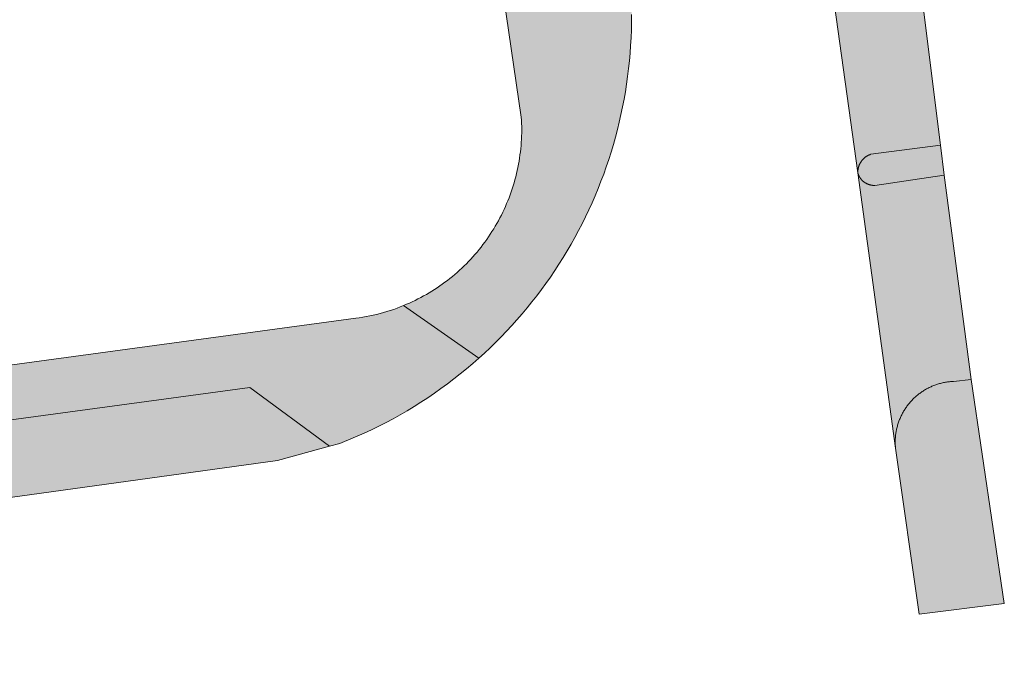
# Model space of a CAD drawing. Extents: x 97094 to 109644, y 463509 to 471969.
# Tile 147 of 256: x 102875 to 102907, y 468792 to 468812. Entities that reach past the tile are written whole.
import ezdxf

# ---------------------------------------------------------------- set-up
doc = ezdxf.new("R2010")
doc.units = 0
doc.layers.add('109 Onkruidbestrijding elementen', color=6, linetype='Continuous', lineweight=20, true_color=0xff00ff)

msp = doc.modelspace()

# ---------------------------------------------------------------- hatches: boundary and pattern name
at = {"layer": '109 Onkruidbestrijding elementen', "true_color": 0xff00ff}
for points in [[(102887.904, 468803.083), (102890.332, 468801.38), (102890.517, 468801.549), (102890.7, 468801.72), (102890.88, 468801.895), (102891.056, 468802.073), (102891.23, 468802.253), (102891.4, 468802.437), (102891.568, 468802.624), (102891.732, 468802.813), (102891.893, 468803.005), (102892.051, 468803.2), (102892.205, 468803.397), (102892.356, 468803.597), (102892.504, 468803.8), (102892.648, 468804.005), (102892.788, 468804.212), (102892.925, 468804.422), (102893.059, 468804.634), (102893.189, 468804.848), (102893.315, 468805.064), (102893.438, 468805.283), (102893.557, 468805.504), (102893.672, 468805.726), (102893.783, 468805.951), (102893.891, 468806.177), (102893.995, 468806.405), (102894.094, 468806.635), (102894.19, 468806.866), (102894.282, 468807.099), (102894.37, 468807.334), (102894.454, 468807.57), (102894.534, 468807.808), (102894.61, 468808.046), (102894.682, 468808.286), (102894.75, 468808.528), (102894.814, 468808.77), (102894.874, 468809.013), (102894.929, 468809.258), (102894.981, 468809.503), (102895.028, 468809.749), (102895.071, 468809.996), (102895.11, 468810.244), (102895.145, 468810.492), (102895.175, 468810.74), (102895.201, 468810.99), (102895.223, 468811.239), (102895.241, 468811.489), (102895.255, 468811.739), (102895.264, 468811.99), (102895.269, 468812.24), (102895.27, 468812.491), (102895.27, 468812.818), (102892.67, 468814.729), (102889.854, 468834.186), (102892.014, 468836.955), (102891.888, 468837.745), (102891.873, 468837.795), (102891.857, 468837.846), (102891.84, 468837.895), (102891.822, 468837.945), (102891.804, 468837.994), (102891.784, 468838.043), (102891.764, 468838.092), (102891.743, 468838.14), (102891.722, 468838.188), (102891.699, 468838.236), (102891.676, 468838.283), (102891.652, 468838.33), (102891.627, 468838.376), (102891.601, 468838.422), (102891.575, 468838.468), (102891.548, 468838.513), (102891.52, 468838.558), (102891.491, 468838.602), (102891.462, 468838.646), (102891.432, 468838.689), (102891.401, 468838.731), (102891.37, 468838.774), (102891.337, 468838.815), (102891.305, 468838.856), (102891.271, 468838.897), (102891.237, 468838.937), (102891.202, 468838.976), (102891.166, 468839.015), (102891.13, 468839.054), (102891.094, 468839.091), (102891.056, 468839.128), (102891.018, 468839.165), (102890.979, 468839.201), (102890.94, 468839.236), (102890.9, 468839.27), (102890.86, 468839.304), (102890.819, 468839.337), (102890.778, 468839.37), (102890.736, 468839.401), (102890.693, 468839.432), (102890.65, 468839.463), (102890.607, 468839.492), (102890.563, 468839.521), (102890.518, 468839.549), (102890.473, 468839.577), (102890.428, 468839.604), (102890.382, 468839.63), (102890.336, 468839.655), (102890.289, 468839.679), (102890.242, 468839.703), (102890.195, 468839.726), (102890.147, 468839.748), (102890.099, 468839.769), (102890.05, 468839.789), (102890.001, 468839.809), (102889.952, 468839.828), (102889.903, 468839.846), (102889.853, 468839.863), (102889.803, 468839.879), (102889.753, 468839.895), (102889.702, 468839.909), (102889.651, 468839.923), (102889.6, 468839.936), (102889.549, 468839.948), (102889.498, 468839.96), (102889.446, 468839.97), (102889.394, 468839.98), (102889.342, 468839.988), (102889.29, 468839.996), (102889.238, 468840.003), (102889.186, 468840.009), (102889.133, 468840.015), (102889.081, 468840.019), (102889.028, 468840.023), (102888.976, 468840.025), (102888.923, 468840.027), (102888.871, 468840.028), (102888.818, 468840.028), (102888.765, 468840.027), (102888.713, 468840.025), (102888.66, 468840.023), (102888.607, 468840.019), (102888.555, 468840.015), (102883.783, 468839.344), (102884.445, 468834.478), (102884.464, 468834.294), (102887.044, 468834.635), (102884.65, 468832.538), (102884.83, 468830.835), (102888.137, 468833.67), (102891.707, 468809.175), (102891.713, 468809.073), (102891.717, 468808.971), (102891.719, 468808.869), (102891.72, 468808.766), (102891.719, 468808.664), (102891.716, 468808.562), (102891.712, 468808.46), (102891.706, 468808.358), (102891.698, 468808.256), (102891.689, 468808.154), (102891.678, 468808.052), (102891.665, 468807.951), (102891.65, 468807.85), (102891.634, 468807.749), (102891.616, 468807.648), (102891.597, 468807.548), (102891.576, 468807.448), (102891.553, 468807.348), (102891.528, 468807.249), (102891.502, 468807.15), (102891.474, 468807.051), (102891.445, 468806.953), (102891.414, 468806.856), (102891.381, 468806.759), (102891.347, 468806.663), (102891.311, 468806.567), (102891.273, 468806.472), (102891.234, 468806.377), (102891.194, 468806.284), (102891.151, 468806.19), (102891.108, 468806.098), (102891.063, 468806.006), (102891.016, 468805.915), (102890.968, 468805.825), (102890.918, 468805.736), (102890.867, 468805.647), (102890.814, 468805.56), (102890.76, 468805.473), (102890.704, 468805.387), (102890.647, 468805.302), (102890.589, 468805.218), (102890.529, 468805.135), (102890.468, 468805.054), (102890.405, 468804.973), (102890.341, 468804.893), (102890.276, 468804.814), (102890.21, 468804.736), (102890.142, 468804.66), (102890.073, 468804.584), (102890.003, 468804.51), (102889.931, 468804.437), (102889.859, 468804.365), (102889.785, 468804.294), (102889.71, 468804.225), (102889.633, 468804.157), (102889.556, 468804.09), (102889.478, 468804.024), (102889.398, 468803.96), (102889.318, 468803.897), (102889.236, 468803.835), (102889.154, 468803.775), (102889.07, 468803.716), (102888.985, 468803.658), (102888.9, 468803.602), (102888.813, 468803.548), (102888.726, 468803.495), (102888.638, 468803.443), (102888.549, 468803.393), (102888.459, 468803.344), (102888.368, 468803.296), (102888.277, 468803.251), (102888.185, 468803.206), (102888.092, 468803.164), (102887.998, 468803.123), (102887.904, 468803.083)], [(102905.253, 468808.265), (102901.894, 468835.156), (102901.894, 468835.147), (102901.894, 468835.138), (102901.893, 468835.129), (102901.893, 468835.121), (102901.892, 468835.112), (102901.892, 468835.103), (102901.891, 468835.094), (102901.889, 468835.085), (102901.888, 468835.077), (102901.887, 468835.068), (102901.885, 468835.059), (102901.884, 468835.051), (102901.882, 468835.042), (102901.88, 468835.033), (102901.878, 468835.025), (102901.876, 468835.016), (102901.873, 468835.008), (102901.871, 468834.999), (102901.868, 468834.991), (102901.865, 468834.982), (102901.862, 468834.974), (102901.859, 468834.966), (102901.856, 468834.958), (102901.853, 468834.949), (102901.849, 468834.941), (102901.845, 468834.933), (102901.842, 468834.925), (102901.838, 468834.917), (102901.834, 468834.909), (102901.83, 468834.902), (102901.825, 468834.894), (102901.821, 468834.886), (102901.816, 468834.879), (102901.812, 468834.871), (102901.807, 468834.864), (102901.802, 468834.856), (102901.797, 468834.849), (102901.792, 468834.842), (102901.786, 468834.835), (102901.781, 468834.828), (102901.776, 468834.821), (102901.77, 468834.814), (102901.764, 468834.808), (102901.758, 468834.801), (102901.752, 468834.794), (102901.746, 468834.788), (102901.74, 468834.782), (102901.734, 468834.775), (102901.727, 468834.769), (102901.721, 468834.763), (102901.714, 468834.758), (102901.708, 468834.752), (102901.701, 468834.746), (102901.694, 468834.741), (102901.687, 468834.735), (102901.68, 468834.73), (102901.673, 468834.725), (102901.665, 468834.72), (102901.658, 468834.715), (102901.651, 468834.71), (102901.643, 468834.705), (102901.636, 468834.7), (102901.628, 468834.696), (102901.62, 468834.692), (102901.613, 468834.687), (102901.605, 468834.683), (102901.597, 468834.679), (102901.589, 468834.676), (102901.581, 468834.672), (102901.573, 468834.668), (102901.565, 468834.665), (102901.556, 468834.662), (102901.548, 468834.659), (102901.54, 468834.656), (102901.531, 468834.653), (102901.523, 468834.65), (102901.514, 468834.648), (102901.506, 468834.645), (102901.497, 468834.643), (102901.489, 468834.641), (102901.48, 468834.639), (102901.472, 468834.637), (102901.463, 468834.635), (102901.454, 468834.634), (102901.446, 468834.632), (102901.437, 468834.631), (102901.428, 468834.63), (102901.382, 468834.626), (102901.337, 468834.623), (102901.291, 468834.621), (102901.245, 468834.62), (102901.199, 468834.619), (102901.154, 468834.619), (102901.108, 468834.62), (102901.062, 468834.621), (102901.016, 468834.624), (102900.971, 468834.627), (102900.925, 468834.631), (102900.879, 468834.636), (102900.834, 468834.641), (102900.789, 468834.647), (102900.743, 468834.654), (102900.698, 468834.662), (102900.653, 468834.67), (102900.608, 468834.679), (102900.564, 468834.689), (102900.519, 468834.7), (102900.475, 468834.711), (102900.431, 468834.723), (102900.387, 468834.736), (102900.343, 468834.75), (102900.299, 468834.764), (102900.256, 468834.779), (102900.213, 468834.795), (102900.171, 468834.812), (102900.128, 468834.829), (102900.086, 468834.847), (102900.044, 468834.865), (102900.003, 468834.885), (102899.961, 468834.905), (102899.921, 468834.925), (102899.88, 468834.947), (102899.84, 468834.969), (102899.8, 468834.991), (102899.761, 468835.015), (102899.722, 468835.039), (102899.683, 468835.063), (102899.645, 468835.089), (102899.607, 468835.115), (102899.57, 468835.141), (102899.533, 468835.168), (102899.497, 468835.196), (102899.461, 468835.225), (102899.425, 468835.253), (102899.39, 468835.283), (102899.356, 468835.313), (102899.322, 468835.344), (102899.288, 468835.375), (102899.256, 468835.407), (102899.223, 468835.439), (102899.191, 468835.472), (102899.16, 468835.506), (102899.129, 468835.54), (102899.099, 468835.574), (102899.07, 468835.609), (102899.041, 468835.645), (102899.012, 468835.68), (102898.984, 468835.717), (102898.957, 468835.754), (102898.931, 468835.791), (102898.905, 468835.829), (102898.879, 468835.867), (102898.855, 468835.905), (102898.831, 468835.944), (102898.807, 468835.984), (102898.785, 468836.024), (102898.763, 468836.064), (102898.741, 468836.104), (102898.721, 468836.145), (102898.701, 468836.186), (102898.681, 468836.228), (102898.663, 468836.27), (102898.645, 468836.312), (102898.627, 468836.354), (102898.611, 468836.397), (102898.595, 468836.44), (102898.58, 468836.483), (102898.566, 468836.527), (102898.552, 468836.57), (102898.539, 468836.614), (102898.527, 468836.658), (102898.516, 468836.703), (102898.505, 468836.747), (102898.495, 468836.792), (102902.583, 468807.373), (102902.583, 468807.383), (102902.583, 468807.393), (102902.583, 468807.404), (102902.583, 468807.414), (102902.584, 468807.424), (102902.585, 468807.434), (102902.585, 468807.445), (102902.586, 468807.455), (102902.588, 468807.465), (102902.589, 468807.475), (102902.591, 468807.485), (102902.592, 468807.495), (102902.594, 468807.505), (102902.596, 468807.515), (102902.598, 468807.526), (102902.601, 468807.535), (102902.603, 468807.545), (102902.606, 468807.555), (102902.609, 468807.565), (102902.612, 468807.575), (102902.615, 468807.585), (102902.618, 468807.594), (102902.622, 468807.604), (102902.626, 468807.614), (102902.629, 468807.623), (102902.633, 468807.632), (102902.637, 468807.642), (102902.642, 468807.651), (102902.646, 468807.66), (102902.651, 468807.67), (102902.656, 468807.679), (102902.66, 468807.688), (102902.666, 468807.696), (102902.671, 468807.705), (102902.676, 468807.714), (102902.682, 468807.723), (102902.687, 468807.731), (102902.693, 468807.74), (102902.699, 468807.748), (102902.705, 468807.756), (102902.711, 468807.765), (102902.717, 468807.773), (102902.724, 468807.781), (102902.731, 468807.788), (102902.737, 468807.796), (102902.744, 468807.804), (102902.751, 468807.811), (102902.758, 468807.819), (102902.765, 468807.826), (102902.773, 468807.833), (102902.78, 468807.84), (102902.788, 468807.847), (102902.795, 468807.854), (102902.803, 468807.86), (102902.811, 468807.867), (102902.819, 468807.873), (102902.827, 468807.88), (102902.835, 468807.886), (102902.844, 468807.892), (102902.852, 468807.897), (102902.861, 468807.903), (102902.869, 468807.909), (102902.878, 468807.914), (102902.887, 468807.919), (102902.896, 468807.925), (102902.905, 468807.929), (102902.914, 468807.934), (102902.923, 468807.939), (102902.932, 468807.943), (102902.941, 468807.948), (102902.951, 468807.952), (102902.96, 468807.956), (102902.969, 468807.96), (102902.979, 468807.964), (102902.989, 468807.967), (102902.998, 468807.971), (102903.008, 468807.974), (102905.253, 468808.265)], [(102902.583, 468807.373), (102902.586, 468807.364), (102902.588, 468807.355), (102902.591, 468807.346), (102902.594, 468807.338), (102902.597, 468807.329), (102902.601, 468807.32), (102902.604, 468807.312), (102902.608, 468807.303), (102902.611, 468807.295), (102902.615, 468807.286), (102902.619, 468807.278), (102902.624, 468807.27), (102902.628, 468807.261), (102902.632, 468807.253), (102902.637, 468807.245), (102902.641, 468807.237), (102902.646, 468807.229), (102902.651, 468807.221), (102902.656, 468807.214), (102902.662, 468807.206), (102902.667, 468807.198), (102902.672, 468807.191), (102902.678, 468807.184), (102902.684, 468807.176), (102902.69, 468807.169), (102902.695, 468807.162), (102902.702, 468807.155), (102902.708, 468807.148), (102902.714, 468807.141), (102902.72, 468807.135), (102902.727, 468807.128), (102902.734, 468807.121), (102902.74, 468807.115), (102902.747, 468807.109), (102902.754, 468807.103), (102902.761, 468807.097), (102902.768, 468807.091), (102902.776, 468807.085), (102902.783, 468807.079), (102902.79, 468807.074), (102902.798, 468807.068), (102902.805, 468807.063), (102902.813, 468807.058), (102902.821, 468807.053), (102902.829, 468807.048), (102902.837, 468807.043), (102902.845, 468807.039), (102902.853, 468807.034), (102902.861, 468807.03), (102902.869, 468807.025), (102902.878, 468807.021), (102902.886, 468807.017), (102902.894, 468807.014), (102902.903, 468807.01), (102902.911, 468807.006), (102902.92, 468807.003), (102902.929, 468807), (102902.938, 468806.997), (102902.946, 468806.994), (102902.955, 468806.991), (102902.964, 468806.988), (102902.973, 468806.986), (102902.982, 468806.983), (102902.991, 468806.981), (102903, 468806.979), (102903.009, 468806.977), (102903.018, 468806.975), (102903.027, 468806.974), (102903.036, 468806.972), (102903.046, 468806.971), (102903.055, 468806.97), (102903.064, 468806.969), (102903.073, 468806.968), (102903.082, 468806.967), (102903.092, 468806.966), (102903.101, 468806.966), (102903.11, 468806.966), (102903.119, 468806.966), (102903.129, 468806.966), (102903.138, 468806.966), (102905.373, 468807.303), (102905.253, 468808.265), (102903.008, 468807.974), (102902.998, 468807.971), (102902.989, 468807.967), (102902.979, 468807.964), (102902.969, 468807.96), (102902.96, 468807.956), (102902.951, 468807.952), (102902.941, 468807.948), (102902.932, 468807.943), (102902.923, 468807.939), (102902.914, 468807.934), (102902.905, 468807.929), (102902.896, 468807.925), (102902.887, 468807.919), (102902.878, 468807.914), (102902.869, 468807.909), (102902.861, 468807.903), (102902.852, 468807.897), (102902.844, 468807.892), (102902.835, 468807.886), (102902.827, 468807.88), (102902.819, 468807.873), (102902.811, 468807.867), (102902.803, 468807.86), (102902.795, 468807.854), (102902.788, 468807.847), (102902.78, 468807.84), (102902.773, 468807.833), (102902.765, 468807.826), (102902.758, 468807.819), (102902.751, 468807.811), (102902.744, 468807.804), (102902.737, 468807.796), (102902.731, 468807.788), (102902.724, 468807.781), (102902.717, 468807.773), (102902.711, 468807.765), (102902.705, 468807.756), (102902.699, 468807.748), (102902.693, 468807.74), (102902.687, 468807.731), (102902.682, 468807.723), (102902.676, 468807.714), (102902.671, 468807.705), (102902.666, 468807.696), (102902.66, 468807.688), (102902.656, 468807.679), (102902.651, 468807.67), (102902.646, 468807.66), (102902.642, 468807.651), (102902.637, 468807.642), (102902.633, 468807.632), (102902.629, 468807.623), (102902.626, 468807.614), (102902.622, 468807.604), (102902.618, 468807.594), (102902.615, 468807.585), (102902.612, 468807.575), (102902.609, 468807.565), (102902.606, 468807.555), (102902.603, 468807.545), (102902.601, 468807.535), (102902.598, 468807.526), (102902.596, 468807.515), (102902.594, 468807.505), (102902.592, 468807.495), (102902.591, 468807.485), (102902.589, 468807.475), (102902.588, 468807.465), (102902.586, 468807.455), (102902.585, 468807.445), (102902.585, 468807.434), (102902.584, 468807.424), (102902.583, 468807.414), (102902.583, 468807.404), (102902.583, 468807.393), (102902.583, 468807.383), (102902.583, 468807.373)], [(102903.138, 468806.966), (102903.129, 468806.966), (102903.119, 468806.966), (102903.11, 468806.966), (102903.101, 468806.966), (102903.092, 468806.966), (102903.082, 468806.967), (102903.073, 468806.968), (102903.064, 468806.969), (102903.055, 468806.97), (102903.046, 468806.971), (102903.036, 468806.972), (102903.027, 468806.974), (102903.018, 468806.975), (102903.009, 468806.977), (102903, 468806.979), (102902.991, 468806.981), (102902.982, 468806.983), (102902.973, 468806.986), (102902.964, 468806.988), (102902.955, 468806.991), (102902.946, 468806.994), (102902.938, 468806.997), (102902.929, 468807), (102902.92, 468807.003), (102902.911, 468807.006), (102902.903, 468807.01), (102902.894, 468807.014), (102902.886, 468807.017), (102902.878, 468807.021), (102902.869, 468807.025), (102902.861, 468807.03), (102902.853, 468807.034), (102902.845, 468807.039), (102902.837, 468807.043), (102902.829, 468807.048), (102902.821, 468807.053), (102902.813, 468807.058), (102902.805, 468807.063), (102902.798, 468807.068), (102902.79, 468807.074), (102902.783, 468807.079), (102902.776, 468807.085), (102902.768, 468807.091), (102902.761, 468807.097), (102902.754, 468807.103), (102902.747, 468807.109), (102902.74, 468807.115), (102902.734, 468807.121), (102902.727, 468807.128), (102902.72, 468807.135), (102902.714, 468807.141), (102902.708, 468807.148), (102902.702, 468807.155), (102902.695, 468807.162), (102902.69, 468807.169), (102902.684, 468807.176), (102902.678, 468807.184), (102902.672, 468807.191), (102902.667, 468807.198), (102902.662, 468807.206), (102902.656, 468807.214), (102902.651, 468807.221), (102902.646, 468807.229), (102902.641, 468807.237), (102902.637, 468807.245), (102902.632, 468807.253), (102902.628, 468807.261), (102902.624, 468807.27), (102902.619, 468807.278), (102902.615, 468807.286), (102902.611, 468807.295), (102902.608, 468807.303), (102902.604, 468807.312), (102902.601, 468807.32), (102902.597, 468807.329), (102902.594, 468807.338), (102902.591, 468807.346), (102902.588, 468807.355), (102902.586, 468807.364), (102902.583, 468807.373), (102903.802, 468798.477), (102903.799, 468798.509), (102903.797, 468798.542), (102903.795, 468798.575), (102903.794, 468798.607), (102903.793, 468798.64), (102903.793, 468798.672), (102903.793, 468798.705), (102903.794, 468798.738), (102903.795, 468798.77), (102903.797, 468798.803), (102903.8, 468798.835), (102903.803, 468798.868), (102903.807, 468798.9), (102903.811, 468798.932), (102903.815, 468798.965), (102903.82, 468798.997), (102903.826, 468799.029), (102903.832, 468799.061), (102903.839, 468799.093), (102903.847, 468799.125), (102903.854, 468799.156), (102903.863, 468799.188), (102903.872, 468799.219), (102903.881, 468799.251), (102903.891, 468799.282), (102903.901, 468799.313), (102903.912, 468799.343), (102903.924, 468799.374), (102903.936, 468799.404), (102903.948, 468799.434), (102903.961, 468799.464), (102903.975, 468799.494), (102903.989, 468799.523), (102904.003, 468799.553), (102904.018, 468799.582), (102904.033, 468799.61), (102904.049, 468799.639), (102904.065, 468799.667), (102904.082, 468799.695), (102904.1, 468799.723), (102904.117, 468799.75), (102904.135, 468799.777), (102904.154, 468799.804), (102904.173, 468799.83), (102904.193, 468799.857), (102904.213, 468799.882), (102904.233, 468799.908), (102904.254, 468799.933), (102904.275, 468799.958), (102904.296, 468799.982), (102904.318, 468800.006), (102904.341, 468800.03), (102904.364, 468800.053), (102904.387, 468800.076), (102904.41, 468800.099), (102904.434, 468800.121), (102904.458, 468800.143), (102904.483, 468800.164), (102904.508, 468800.185), (102904.533, 468800.206), (102904.559, 468800.226), (102904.585, 468800.246), (102904.611, 468800.265), (102904.638, 468800.284), (102904.665, 468800.302), (102904.692, 468800.32), (102904.72, 468800.337), (102904.748, 468800.354), (102904.776, 468800.371), (102904.804, 468800.387), (102904.833, 468800.403), (102904.862, 468800.418), (102904.891, 468800.432), (102904.92, 468800.447), (102904.95, 468800.46), (102904.98, 468800.473), (102905.01, 468800.486), (102905.04, 468800.498), (102905.07, 468800.51), (102905.101, 468800.521), (102905.132, 468800.532), (102905.163, 468800.542), (102905.194, 468800.552), (102905.225, 468800.561), (102905.257, 468800.569), (102905.288, 468800.577), (102905.32, 468800.585), (102905.352, 468800.592), (102905.384, 468800.599), (102905.416, 468800.605), (102905.448, 468800.61), (102905.48, 468800.615), (102905.513, 468800.619), (102905.545, 468800.623), (102905.577, 468800.626), (102905.61, 468800.629), (102905.642, 468800.631), (102905.675, 468800.633), (102906.249, 468800.694), (102905.373, 468807.303), (102903.138, 468806.966)], [(102820.084, 468791.208), (102819.816, 468791.191), (102819.549, 468791.178), (102819.281, 468791.171), (102819.012, 468791.169), (102818.744, 468791.171), (102818.476, 468791.179), (102818.208, 468791.191), (102817.941, 468791.208), (102817.674, 468791.231), (102817.407, 468791.258), (102817.141, 468791.29), (102816.875, 468791.327), (102816.61, 468791.369), (102816.346, 468791.415), (102816.083, 468791.467), (102814.131, 468791.835), (102813.826, 468791.889), (102813.522, 468791.948), (102813.219, 468792.012), (102812.917, 468792.082), (102812.616, 468792.158), (102812.317, 468792.239), (102812.019, 468792.325), (102811.723, 468792.416), (102811.429, 468792.513), (102811.137, 468792.616), (102810.846, 468792.723), (102810.558, 468792.836), (102810.271, 468792.954), (102807.527, 468794.094), (102806.953, 468794.332), (102801.517, 468796.92), (102801.516, 468796.872), (102801.515, 468796.823), (102801.515, 468796.775), (102801.517, 468796.726), (102801.519, 468796.678), (102801.521, 468796.63), (102801.525, 468796.581), (102801.529, 468796.533), (102801.534, 468796.485), (102801.54, 468796.437), (102801.547, 468796.389), (102801.554, 468796.341), (102801.563, 468796.293), (102801.572, 468796.246), (102801.582, 468796.198), (102801.593, 468796.151), (102801.604, 468796.104), (102801.616, 468796.057), (102801.629, 468796.011), (102801.643, 468795.964), (102801.658, 468795.918), (102801.673, 468795.872), (102801.689, 468795.827), (102801.706, 468795.781), (102801.724, 468795.736), (102801.742, 468795.691), (102801.761, 468795.647), (102801.781, 468795.603), (102801.802, 468795.559), (102801.823, 468795.515), (102801.845, 468795.472), (102801.868, 468795.43), (102801.892, 468795.387), (102801.916, 468795.345), (102801.941, 468795.304), (102801.966, 468795.263), (102801.993, 468795.222), (102802.02, 468795.182), (102802.047, 468795.142), (102802.075, 468795.103), (102802.104, 468795.064), (102802.134, 468795.025), (102802.164, 468794.987), (102802.195, 468794.95), (102802.226, 468794.913), (102802.258, 468794.877), (102802.291, 468794.841), (102802.324, 468794.806), (102802.358, 468794.771), (102802.392, 468794.737), (102802.427, 468794.704), (102802.463, 468794.671), (102802.499, 468794.639), (102802.536, 468794.607), (102802.573, 468794.576), (102802.61, 468794.545), (102802.648, 468794.515), (102802.687, 468794.486), (102802.726, 468794.458), (102802.766, 468794.43), (102802.806, 468794.402), (102802.846, 468794.376), (102802.887, 468794.35), (102802.929, 468794.325), (102802.97, 468794.3), (102803.013, 468794.276), (102803.055, 468794.253), (102803.098, 468794.231), (102805.456, 468793.108), (102805.951, 468792.852), (102806.451, 468792.605), (102806.955, 468792.366), (102807.463, 468792.136), (102807.975, 468791.916), (102808.49, 468791.704), (102809.009, 468791.501), (102809.532, 468791.307), (102810.058, 468791.122), (102810.587, 468790.946), (102811.119, 468790.78), (102811.654, 468790.623), (102812.192, 468790.475), (102812.732, 468790.337), (102813.274, 468790.208), (102813.818, 468790.088), (102814.365, 468789.978), (102816.357, 468789.645), (102816.689, 468789.594), (102817.023, 468789.548), (102817.357, 468789.509), (102817.691, 468789.475), (102818.026, 468789.448), (102818.362, 468789.427), (102818.698, 468789.412), (102819.034, 468789.403), (102819.371, 468789.4), (102819.707, 468789.403), (102820.043, 468789.412), (102820.379, 468789.428), (102820.715, 468789.449), (102821.05, 468789.477), (102821.384, 468789.51), (102821.718, 468789.55), (102822.052, 468789.595), (102822.384, 468789.647), (102827.799, 468790.341), (102829.5, 468792.596), (102840.548, 468794.099), (102842.782, 468792.371), (102844.556, 468792.618), (102846.249, 468794.895), (102857.318, 468796.406), (102859.53, 468794.707), (102861.325, 468794.966), (102863.443, 468797.796), (102882.934, 468800.438), (102885.503, 468798.535), (102885.84, 468798.628), (102886.631, 468798.959), (102886.867, 468799.07), (102887.102, 468799.185), (102887.334, 468799.304), (102887.565, 468799.427), (102887.793, 468799.554), (102888.018, 468799.685), (102888.242, 468799.821), (102888.463, 468799.96), (102888.681, 468800.103), (102888.897, 468800.249), (102889.111, 468800.4), (102889.321, 468800.554), (102889.529, 468800.712), (102889.734, 468800.874), (102889.936, 468801.039), (102890.136, 468801.208), (102890.332, 468801.38), (102887.904, 468803.083), (102887.797, 468803.04), (102887.69, 468803), (102887.582, 468802.961), (102887.473, 468802.925), (102887.364, 468802.89), (102887.254, 468802.858), (102887.143, 468802.827), (102887.032, 468802.799), (102886.92, 468802.773), (102886.808, 468802.749), (102886.695, 468802.726), (102886.582, 468802.707), (102886.469, 468802.689), (102886.355, 468802.673), (102862.459, 468799.428), (102862.028, 468798.824), (102828.532, 468794.197), (102826.861, 468792.026), (102821.07, 468791.262), (102820.084, 468791.208)], [(102885.503, 468798.535), (102882.934, 468800.438), (102863.443, 468797.796), (102861.325, 468794.966), (102883.831, 468798.072), (102885.503, 468798.535)], [(102907.319, 468793.454), (102906.249, 468800.694), (102905.675, 468800.633), (102905.642, 468800.631), (102905.61, 468800.629), (102905.577, 468800.626), (102905.545, 468800.623), (102905.513, 468800.619), (102905.48, 468800.615), (102905.448, 468800.61), (102905.416, 468800.605), (102905.384, 468800.599), (102905.352, 468800.592), (102905.32, 468800.585), (102905.288, 468800.577), (102905.257, 468800.569), (102905.225, 468800.561), (102905.194, 468800.552), (102905.163, 468800.542), (102905.132, 468800.532), (102905.101, 468800.521), (102905.07, 468800.51), (102905.04, 468800.498), (102905.01, 468800.486), (102904.98, 468800.473), (102904.95, 468800.46), (102904.92, 468800.447), (102904.891, 468800.432), (102904.862, 468800.418), (102904.833, 468800.403), (102904.804, 468800.387), (102904.776, 468800.371), (102904.748, 468800.354), (102904.72, 468800.337), (102904.692, 468800.32), (102904.665, 468800.302), (102904.638, 468800.284), (102904.611, 468800.265), (102904.585, 468800.246), (102904.559, 468800.226), (102904.533, 468800.206), (102904.508, 468800.185), (102904.483, 468800.164), (102904.458, 468800.143), (102904.434, 468800.121), (102904.41, 468800.099), (102904.387, 468800.076), (102904.364, 468800.053), (102904.341, 468800.03), (102904.318, 468800.006), (102904.296, 468799.982), (102904.275, 468799.958), (102904.254, 468799.933), (102904.233, 468799.908), (102904.213, 468799.882), (102904.193, 468799.857), (102904.173, 468799.83), (102904.154, 468799.804), (102904.135, 468799.777), (102904.117, 468799.75), (102904.1, 468799.723), (102904.082, 468799.695), (102904.065, 468799.667), (102904.049, 468799.639), (102904.033, 468799.61), (102904.018, 468799.582), (102904.003, 468799.553), (102903.989, 468799.523), (102903.975, 468799.494), (102903.961, 468799.464), (102903.948, 468799.434), (102903.936, 468799.404), (102903.924, 468799.374), (102903.912, 468799.343), (102903.901, 468799.313), (102903.891, 468799.282), (102903.881, 468799.251), (102903.872, 468799.219), (102903.863, 468799.188), (102903.854, 468799.156), (102903.847, 468799.125), (102903.839, 468799.093), (102903.832, 468799.061), (102903.826, 468799.029), (102903.82, 468798.997), (102903.815, 468798.965), (102903.811, 468798.932), (102903.807, 468798.9), (102903.803, 468798.868), (102903.8, 468798.835), (102903.797, 468798.803), (102903.795, 468798.77), (102903.794, 468798.738), (102903.793, 468798.705), (102903.793, 468798.672), (102903.793, 468798.64), (102903.794, 468798.607), (102903.795, 468798.575), (102903.797, 468798.542), (102903.799, 468798.509), (102903.802, 468798.477), (102904.565, 468793.107), (102907.319, 468793.454)]]:
    msp.add_hatch(color=6, dxfattribs=at).paths.add_polyline_path(points)

# ---------------------------------------------------------------- linework, layer by layer
at = {"layer": '109 Onkruidbestrijding elementen', "color": 3, "true_color": 0x00ff00}
for points in [[(102898.495, 468836.792), (102902.583, 468807.373), (102902.583, 468807.383), (102902.583, 468807.393), (102902.583, 468807.404), (102902.583, 468807.414), (102902.584, 468807.424), (102902.585, 468807.434), (102902.585, 468807.445), (102902.586, 468807.455), (102902.588, 468807.465), (102902.589, 468807.475), (102902.591, 468807.485), (102902.592, 468807.495), (102902.594, 468807.505), (102902.596, 468807.515), (102902.598, 468807.526), (102902.601, 468807.535), (102902.603, 468807.545), (102902.606, 468807.555), (102902.609, 468807.565), (102902.612, 468807.575), (102902.615, 468807.585), (102902.618, 468807.594), (102902.622, 468807.604), (102902.626, 468807.614), (102902.629, 468807.623), (102902.633, 468807.632), (102902.637, 468807.642), (102902.642, 468807.651), (102902.646, 468807.66), (102902.651, 468807.67), (102902.656, 468807.679), (102902.66, 468807.688), (102902.666, 468807.696), (102902.671, 468807.705), (102902.676, 468807.714), (102902.682, 468807.723), (102902.687, 468807.731), (102902.693, 468807.74), (102902.699, 468807.748), (102902.705, 468807.756), (102902.711, 468807.765), (102902.717, 468807.773), (102902.724, 468807.781), (102902.731, 468807.788), (102902.737, 468807.796), (102902.744, 468807.804), (102902.751, 468807.811), (102902.758, 468807.819), (102902.765, 468807.826), (102902.773, 468807.833), (102902.78, 468807.84), (102902.788, 468807.847), (102902.795, 468807.854), (102902.803, 468807.86), (102902.811, 468807.867), (102902.819, 468807.873), (102902.827, 468807.88), (102902.835, 468807.886), (102902.844, 468807.892), (102902.852, 468807.897), (102902.861, 468807.903), (102902.869, 468807.909), (102902.878, 468807.914), (102902.887, 468807.919), (102902.896, 468807.925), (102902.905, 468807.929), (102902.914, 468807.934), (102902.923, 468807.939), (102902.932, 468807.943), (102902.941, 468807.948), (102902.951, 468807.952), (102902.96, 468807.956), (102902.969, 468807.96), (102902.979, 468807.964), (102902.989, 468807.967), (102902.998, 468807.971), (102903.008, 468807.974), (102905.253, 468808.265), (102905.253, 468808.265), (102901.894, 468835.156)], [(102888.137, 468833.67), (102891.707, 468809.175), (102891.713, 468809.073), (102891.717, 468808.971), (102891.719, 468808.869), (102891.72, 468808.766), (102891.719, 468808.664), (102891.716, 468808.562), (102891.712, 468808.46), (102891.706, 468808.358), (102891.698, 468808.256), (102891.689, 468808.154), (102891.678, 468808.052), (102891.665, 468807.951), (102891.65, 468807.85), (102891.634, 468807.749), (102891.616, 468807.648), (102891.597, 468807.548), (102891.576, 468807.448), (102891.553, 468807.348), (102891.528, 468807.249), (102891.502, 468807.15), (102891.474, 468807.051), (102891.445, 468806.953), (102891.414, 468806.856), (102891.381, 468806.759), (102891.347, 468806.663), (102891.311, 468806.567), (102891.273, 468806.472), (102891.234, 468806.377), (102891.194, 468806.284), (102891.151, 468806.19), (102891.108, 468806.098), (102891.063, 468806.006), (102891.016, 468805.915), (102890.968, 468805.825), (102890.918, 468805.736), (102890.867, 468805.647), (102890.814, 468805.56), (102890.76, 468805.473), (102890.704, 468805.387), (102890.647, 468805.302), (102890.589, 468805.218), (102890.529, 468805.135), (102890.468, 468805.054), (102890.405, 468804.973), (102890.341, 468804.893), (102890.276, 468804.814), (102890.21, 468804.736), (102890.142, 468804.66), (102890.073, 468804.584), (102890.003, 468804.51), (102889.931, 468804.437), (102889.859, 468804.365), (102889.785, 468804.294), (102889.71, 468804.225), (102889.633, 468804.157), (102889.556, 468804.09), (102889.478, 468804.024), (102889.398, 468803.96), (102889.318, 468803.897), (102889.236, 468803.835), (102889.154, 468803.775), (102889.07, 468803.716), (102888.985, 468803.658), (102888.9, 468803.602), (102888.813, 468803.548), (102888.726, 468803.495), (102888.638, 468803.443), (102888.549, 468803.393), (102888.459, 468803.344), (102888.368, 468803.296), (102888.277, 468803.251), (102888.185, 468803.206), (102888.092, 468803.164), (102887.998, 468803.123), (102887.904, 468803.083), (102887.904, 468803.083), (102890.332, 468801.38), (102890.517, 468801.549), (102890.7, 468801.72), (102890.88, 468801.895), (102891.056, 468802.073), (102891.23, 468802.253), (102891.4, 468802.437), (102891.568, 468802.624), (102891.732, 468802.813), (102891.893, 468803.005), (102892.051, 468803.2), (102892.205, 468803.397), (102892.356, 468803.597), (102892.504, 468803.8), (102892.648, 468804.005), (102892.788, 468804.212), (102892.925, 468804.422), (102893.059, 468804.634), (102893.189, 468804.848), (102893.315, 468805.064), (102893.438, 468805.283), (102893.557, 468805.504), (102893.672, 468805.726), (102893.783, 468805.951), (102893.891, 468806.177), (102893.995, 468806.405), (102894.094, 468806.635), (102894.19, 468806.866), (102894.282, 468807.099), (102894.37, 468807.334), (102894.454, 468807.57), (102894.534, 468807.808), (102894.61, 468808.046), (102894.682, 468808.286), (102894.75, 468808.528), (102894.814, 468808.77), (102894.874, 468809.013), (102894.929, 468809.258), (102894.981, 468809.503), (102895.028, 468809.749), (102895.071, 468809.996), (102895.11, 468810.244), (102895.145, 468810.492), (102895.175, 468810.74), (102895.201, 468810.99), (102895.223, 468811.239), (102895.241, 468811.489), (102895.255, 468811.739), (102895.264, 468811.99), (102895.269, 468812.24), (102895.27, 468812.491)], [(102863.443, 468797.796), (102882.934, 468800.438), (102885.503, 468798.535), (102885.84, 468798.628), (102886.631, 468798.959), (102886.867, 468799.07), (102887.102, 468799.185), (102887.334, 468799.304), (102887.565, 468799.427), (102887.793, 468799.554), (102888.018, 468799.685), (102888.242, 468799.821), (102888.463, 468799.96), (102888.681, 468800.103), (102888.897, 468800.249), (102889.111, 468800.4), (102889.321, 468800.554), (102889.529, 468800.712), (102889.734, 468800.874), (102889.936, 468801.039), (102890.136, 468801.208), (102890.332, 468801.38), (102887.904, 468803.083), (102887.797, 468803.04), (102887.69, 468803), (102887.582, 468802.961), (102887.473, 468802.925), (102887.364, 468802.89), (102887.254, 468802.858), (102887.143, 468802.827), (102887.032, 468802.799), (102886.92, 468802.773), (102886.808, 468802.749), (102886.695, 468802.726), (102886.582, 468802.707), (102886.469, 468802.689), (102886.355, 468802.673), (102862.459, 468799.428)]]:
    msp.add_lwpolyline(points, dxfattribs=at)
for points in [[(102902.583, 468807.373), (102902.586, 468807.364), (102902.588, 468807.355), (102902.591, 468807.346), (102902.594, 468807.338), (102902.597, 468807.329), (102902.601, 468807.32), (102902.604, 468807.312), (102902.608, 468807.303), (102902.611, 468807.295), (102902.615, 468807.286), (102902.619, 468807.278), (102902.624, 468807.27), (102902.628, 468807.261), (102902.632, 468807.253), (102902.637, 468807.245), (102902.641, 468807.237), (102902.646, 468807.229), (102902.651, 468807.221), (102902.656, 468807.214), (102902.662, 468807.206), (102902.667, 468807.198), (102902.672, 468807.191), (102902.678, 468807.184), (102902.684, 468807.176), (102902.69, 468807.169), (102902.695, 468807.162), (102902.702, 468807.155), (102902.708, 468807.148), (102902.714, 468807.141), (102902.72, 468807.135), (102902.727, 468807.128), (102902.734, 468807.121), (102902.74, 468807.115), (102902.747, 468807.109), (102902.754, 468807.103), (102902.761, 468807.097), (102902.768, 468807.091), (102902.776, 468807.085), (102902.783, 468807.079), (102902.79, 468807.074), (102902.798, 468807.068), (102902.805, 468807.063), (102902.813, 468807.058), (102902.821, 468807.053), (102902.829, 468807.048), (102902.837, 468807.043), (102902.845, 468807.039), (102902.853, 468807.034), (102902.861, 468807.03), (102902.869, 468807.025), (102902.878, 468807.021), (102902.886, 468807.017), (102902.894, 468807.014), (102902.903, 468807.01), (102902.911, 468807.006), (102902.92, 468807.003), (102902.929, 468807), (102902.938, 468806.997), (102902.946, 468806.994), (102902.955, 468806.991), (102902.964, 468806.988), (102902.973, 468806.986), (102902.982, 468806.983), (102902.991, 468806.981), (102903, 468806.979), (102903.009, 468806.977), (102903.018, 468806.975), (102903.027, 468806.974), (102903.036, 468806.972), (102903.046, 468806.971), (102903.055, 468806.97), (102903.064, 468806.969), (102903.073, 468806.968), (102903.082, 468806.967), (102903.092, 468806.966), (102903.101, 468806.966), (102903.11, 468806.966), (102903.119, 468806.966), (102903.129, 468806.966), (102903.138, 468806.966), (102905.373, 468807.303), (102905.253, 468808.265), (102903.008, 468807.974), (102902.998, 468807.971), (102902.989, 468807.967), (102902.979, 468807.964), (102902.969, 468807.96), (102902.96, 468807.956), (102902.951, 468807.952), (102902.941, 468807.948), (102902.932, 468807.943), (102902.923, 468807.939), (102902.914, 468807.934), (102902.905, 468807.929), (102902.896, 468807.925), (102902.887, 468807.919), (102902.878, 468807.914), (102902.869, 468807.909), (102902.861, 468807.903), (102902.852, 468807.897), (102902.844, 468807.892), (102902.835, 468807.886), (102902.827, 468807.88), (102902.819, 468807.873), (102902.811, 468807.867), (102902.803, 468807.86), (102902.795, 468807.854), (102902.788, 468807.847), (102902.78, 468807.84), (102902.773, 468807.833), (102902.765, 468807.826), (102902.758, 468807.819), (102902.751, 468807.811), (102902.744, 468807.804), (102902.737, 468807.796), (102902.731, 468807.788), (102902.724, 468807.781), (102902.717, 468807.773), (102902.711, 468807.765), (102902.705, 468807.756), (102902.699, 468807.748), (102902.693, 468807.74), (102902.687, 468807.731), (102902.682, 468807.723), (102902.676, 468807.714), (102902.671, 468807.705), (102902.666, 468807.696), (102902.66, 468807.688), (102902.656, 468807.679), (102902.651, 468807.67), (102902.646, 468807.66), (102902.642, 468807.651), (102902.637, 468807.642), (102902.633, 468807.632), (102902.629, 468807.623), (102902.626, 468807.614), (102902.622, 468807.604), (102902.618, 468807.594), (102902.615, 468807.585), (102902.612, 468807.575), (102902.609, 468807.565), (102902.606, 468807.555), (102902.603, 468807.545), (102902.601, 468807.535), (102902.598, 468807.526), (102902.596, 468807.515), (102902.594, 468807.505), (102902.592, 468807.495), (102902.591, 468807.485), (102902.589, 468807.475), (102902.588, 468807.465), (102902.586, 468807.455), (102902.585, 468807.445), (102902.585, 468807.434), (102902.584, 468807.424), (102902.583, 468807.414), (102902.583, 468807.404), (102902.583, 468807.393), (102902.583, 468807.383), (102902.583, 468807.373)], [(102903.138, 468806.966), (102903.129, 468806.966), (102903.119, 468806.966), (102903.11, 468806.966), (102903.101, 468806.966), (102903.092, 468806.966), (102903.082, 468806.967), (102903.073, 468806.968), (102903.064, 468806.969), (102903.055, 468806.97), (102903.046, 468806.971), (102903.036, 468806.972), (102903.027, 468806.974), (102903.018, 468806.975), (102903.009, 468806.977), (102903, 468806.979), (102902.991, 468806.981), (102902.982, 468806.983), (102902.973, 468806.986), (102902.964, 468806.988), (102902.955, 468806.991), (102902.946, 468806.994), (102902.938, 468806.997), (102902.929, 468807), (102902.92, 468807.003), (102902.911, 468807.006), (102902.903, 468807.01), (102902.894, 468807.014), (102902.886, 468807.017), (102902.878, 468807.021), (102902.869, 468807.025), (102902.861, 468807.03), (102902.853, 468807.034), (102902.845, 468807.039), (102902.837, 468807.043), (102902.829, 468807.048), (102902.821, 468807.053), (102902.813, 468807.058), (102902.805, 468807.063), (102902.798, 468807.068), (102902.79, 468807.074), (102902.783, 468807.079), (102902.776, 468807.085), (102902.768, 468807.091), (102902.761, 468807.097), (102902.754, 468807.103), (102902.747, 468807.109), (102902.74, 468807.115), (102902.734, 468807.121), (102902.727, 468807.128), (102902.72, 468807.135), (102902.714, 468807.141), (102902.708, 468807.148), (102902.702, 468807.155), (102902.695, 468807.162), (102902.69, 468807.169), (102902.684, 468807.176), (102902.678, 468807.184), (102902.672, 468807.191), (102902.667, 468807.198), (102902.662, 468807.206), (102902.656, 468807.214), (102902.651, 468807.221), (102902.646, 468807.229), (102902.641, 468807.237), (102902.637, 468807.245), (102902.632, 468807.253), (102902.628, 468807.261), (102902.624, 468807.27), (102902.619, 468807.278), (102902.615, 468807.286), (102902.611, 468807.295), (102902.608, 468807.303), (102902.604, 468807.312), (102902.601, 468807.32), (102902.597, 468807.329), (102902.594, 468807.338), (102902.591, 468807.346), (102902.588, 468807.355), (102902.586, 468807.364), (102902.583, 468807.373), (102903.802, 468798.477), (102903.799, 468798.509), (102903.797, 468798.542), (102903.795, 468798.575), (102903.794, 468798.607), (102903.793, 468798.64), (102903.793, 468798.672), (102903.793, 468798.705), (102903.794, 468798.738), (102903.795, 468798.77), (102903.797, 468798.803), (102903.8, 468798.835), (102903.803, 468798.868), (102903.807, 468798.9), (102903.811, 468798.932), (102903.815, 468798.965), (102903.82, 468798.997), (102903.826, 468799.029), (102903.832, 468799.061), (102903.839, 468799.093), (102903.847, 468799.125), (102903.854, 468799.156), (102903.863, 468799.188), (102903.872, 468799.219), (102903.881, 468799.251), (102903.891, 468799.282), (102903.901, 468799.313), (102903.912, 468799.343), (102903.924, 468799.374), (102903.936, 468799.404), (102903.948, 468799.434), (102903.961, 468799.464), (102903.975, 468799.494), (102903.989, 468799.523), (102904.003, 468799.553), (102904.018, 468799.582), (102904.033, 468799.61), (102904.049, 468799.639), (102904.065, 468799.667), (102904.082, 468799.695), (102904.1, 468799.723), (102904.117, 468799.75), (102904.135, 468799.777), (102904.154, 468799.804), (102904.173, 468799.83), (102904.193, 468799.857), (102904.213, 468799.882), (102904.233, 468799.908), (102904.254, 468799.933), (102904.275, 468799.958), (102904.296, 468799.982), (102904.318, 468800.006), (102904.341, 468800.03), (102904.364, 468800.053), (102904.387, 468800.076), (102904.41, 468800.099), (102904.434, 468800.121), (102904.458, 468800.143), (102904.483, 468800.164), (102904.508, 468800.185), (102904.533, 468800.206), (102904.559, 468800.226), (102904.585, 468800.246), (102904.611, 468800.265), (102904.638, 468800.284), (102904.665, 468800.302), (102904.692, 468800.32), (102904.72, 468800.337), (102904.748, 468800.354), (102904.776, 468800.371), (102904.804, 468800.387), (102904.833, 468800.403), (102904.862, 468800.418), (102904.891, 468800.432), (102904.92, 468800.447), (102904.95, 468800.46), (102904.98, 468800.473), (102905.01, 468800.486), (102905.04, 468800.498), (102905.07, 468800.51), (102905.101, 468800.521), (102905.132, 468800.532), (102905.163, 468800.542), (102905.194, 468800.552), (102905.225, 468800.561), (102905.257, 468800.569), (102905.288, 468800.577), (102905.32, 468800.585), (102905.352, 468800.592), (102905.384, 468800.599), (102905.416, 468800.605), (102905.448, 468800.61), (102905.48, 468800.615), (102905.513, 468800.619), (102905.545, 468800.623), (102905.577, 468800.626), (102905.61, 468800.629), (102905.642, 468800.631), (102905.675, 468800.633), (102906.249, 468800.694), (102905.373, 468807.303), (102903.138, 468806.966)], [(102885.503, 468798.535), (102882.934, 468800.438), (102863.443, 468797.796), (102861.325, 468794.966), (102883.831, 468798.072), (102885.503, 468798.535)], [(102907.319, 468793.454), (102906.249, 468800.694), (102905.675, 468800.633), (102905.642, 468800.631), (102905.61, 468800.629), (102905.577, 468800.626), (102905.545, 468800.623), (102905.513, 468800.619), (102905.48, 468800.615), (102905.448, 468800.61), (102905.416, 468800.605), (102905.384, 468800.599), (102905.352, 468800.592), (102905.32, 468800.585), (102905.288, 468800.577), (102905.257, 468800.569), (102905.225, 468800.561), (102905.194, 468800.552), (102905.163, 468800.542), (102905.132, 468800.532), (102905.101, 468800.521), (102905.07, 468800.51), (102905.04, 468800.498), (102905.01, 468800.486), (102904.98, 468800.473), (102904.95, 468800.46), (102904.92, 468800.447), (102904.891, 468800.432), (102904.862, 468800.418), (102904.833, 468800.403), (102904.804, 468800.387), (102904.776, 468800.371), (102904.748, 468800.354), (102904.72, 468800.337), (102904.692, 468800.32), (102904.665, 468800.302), (102904.638, 468800.284), (102904.611, 468800.265), (102904.585, 468800.246), (102904.559, 468800.226), (102904.533, 468800.206), (102904.508, 468800.185), (102904.483, 468800.164), (102904.458, 468800.143), (102904.434, 468800.121), (102904.41, 468800.099), (102904.387, 468800.076), (102904.364, 468800.053), (102904.341, 468800.03), (102904.318, 468800.006), (102904.296, 468799.982), (102904.275, 468799.958), (102904.254, 468799.933), (102904.233, 468799.908), (102904.213, 468799.882), (102904.193, 468799.857), (102904.173, 468799.83), (102904.154, 468799.804), (102904.135, 468799.777), (102904.117, 468799.75), (102904.1, 468799.723), (102904.082, 468799.695), (102904.065, 468799.667), (102904.049, 468799.639), (102904.033, 468799.61), (102904.018, 468799.582), (102904.003, 468799.553), (102903.989, 468799.523), (102903.975, 468799.494), (102903.961, 468799.464), (102903.948, 468799.434), (102903.936, 468799.404), (102903.924, 468799.374), (102903.912, 468799.343), (102903.901, 468799.313), (102903.891, 468799.282), (102903.881, 468799.251), (102903.872, 468799.219), (102903.863, 468799.188), (102903.854, 468799.156), (102903.847, 468799.125), (102903.839, 468799.093), (102903.832, 468799.061), (102903.826, 468799.029), (102903.82, 468798.997), (102903.815, 468798.965), (102903.811, 468798.932), (102903.807, 468798.9), (102903.803, 468798.868), (102903.8, 468798.835), (102903.797, 468798.803), (102903.795, 468798.77), (102903.794, 468798.738), (102903.793, 468798.705), (102903.793, 468798.672), (102903.793, 468798.64), (102903.794, 468798.607), (102903.795, 468798.575), (102903.797, 468798.542), (102903.799, 468798.509), (102903.802, 468798.477), (102904.565, 468793.107), (102907.319, 468793.454)]]:
    msp.add_lwpolyline(points, close=True, dxfattribs=at)

doc.saveas('drawing.dxf')
